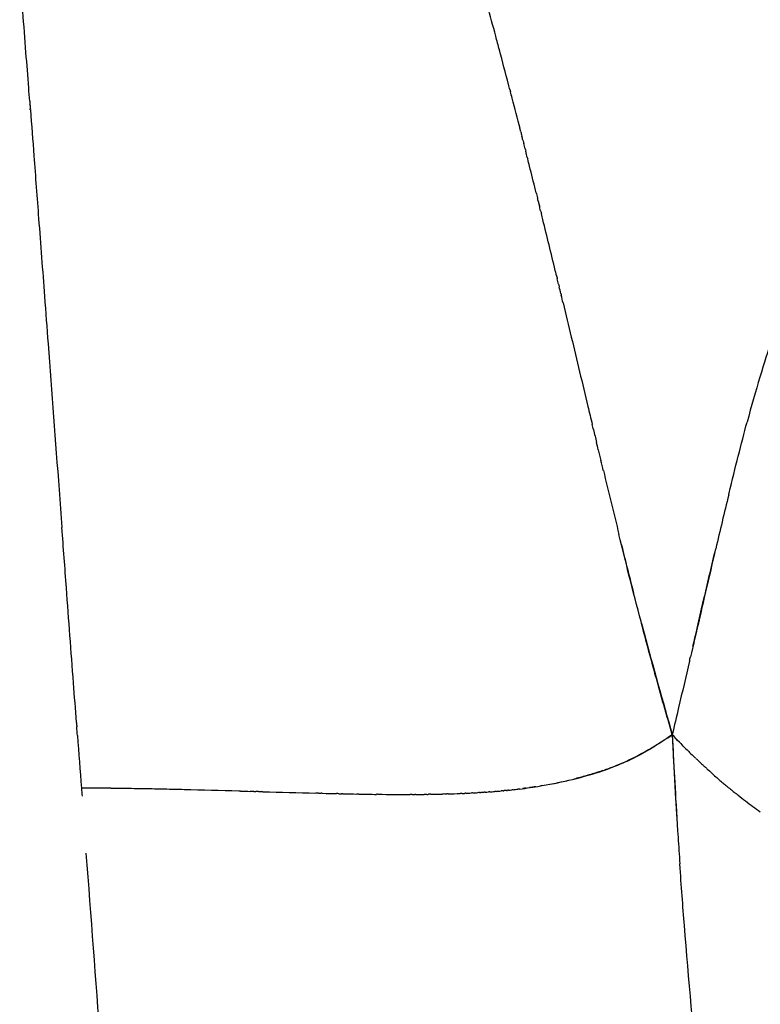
# Model space of a CAD drawing. Header units: millimetres. Extents: x 0 to 1905, y 0 to 2577.
# Tile 19 of 70: x 1692 to 1793, y 246 to 382. Entities that reach past the tile are written whole.
import ezdxf

# ---------------------------------------------------------------- set-up
doc = ezdxf.new("R2010")
doc.units = ezdxf.units.MM
doc.header["$MEASUREMENT"] = 0
doc.layers.add('Crea2D$visibili$linee', color=7, linetype='Continuous', true_color=0x000000)

msp = doc.modelspace()

# ---------------------------------------------------------------- linework, layer by layer
at = {"layer": 'Crea2D$visibili$linee'}
for centre, radius, start, end in [((-13906.58, -815.11), 15644.66, 4.370747, 4.41213), ((842.07, 132.68), 947.68, 15.09197, 15.61989), ((921.99, 154.5), 864.83, 15.00969, 15.01225), ((814.63, 125.9), 975.93, 14.6549, 14.94169), ((591.72, 67.76), 1206.31, 14.34964, 14.55423), ((-62349.48, -4515.78), 64228.71, 4.3625368, 4.3626762), ((-56363.6, -4059.15), 58225.43, 4.3619606, 4.3620776), ((316.21, -2.34), 1490.59, 14.00033, 14.13046), ((-116.56, -109.17), 1936.35, 13.63397, 13.84636), ((3544.18, 746.42), 1822.97, 193.53497, 193.8192), ((2909.44, 44.36), 1152.97, 166.34943, 166.7284), ((2585.04, 510.2), 835.18, 193.89356, 194.36979), ((7134.47, -962.05), 5496.17, 166.79361, 166.86183), ((5190.49, -508), 3499.87, 166.86668, 166.92943), ((2656, 325.7), 875.73, 182.76253, 183.68571), ((1869.63, 367.8), 122.11, 223.9111, 224.6445), ((1848.1, 346.86), 92.08, 224.9958, 226.2133), ((1844.1, 341.85), 85.68, 227.5231, 228.0446), ((1753.67, 334.36), 58.67, 281.0145, 282.9329), ((1685.79, -1245.83), 1522.08, 89.21571, 89.45781), ((1671.24, -1550.92), 1827.38, 88.41487, 88.65013), ((1750.87, 352.86), 77.39, 276.3544, 276.8556), ((1752.09, 343.24), 67.7, 276.9961, 279.4547), ((1790.58, 2574.75), 2300.01, 268.36819, 268.54964), ((1752.84, 1093.7), 818.48, 268.63101, 268.76543), ((1747.74, 850.75), 575.48, 268.83935, 269.03046), ((1745.71, 727.83), 452.55, 269.0577, 269.3663), ((1744.55, 611.9), 336.6, 269.3848, 270.1289), ((1744.75, 512.98), 237.68, 270.3244, 270.5947), ((1745.31, 468.65), 193.35, 270.8241, 271.3086), ((1746.46, 423.13), 147.81, 271.5852, 272.2149), ((1747.47, 398.04), 122.7, 272.5601, 272.9061), ((1747.94, 388.91), 113.56, 273.0073, 273.354), ((1749.1, 371.28), 95.9, 274.2648, 274.6833), ((1749.56, 365.72), 90.32, 274.8213, 275.2367), ((1839.1, 337.49), 79.12, 231.9377, 233.7903), ((1829.91, 324.97), 63.59, 233.8049, 234.9286), ((2618.34, 323.27), 837.98, 183.68545, 183.93507), ((-160487.38, -11952.52), 162647.93, 4.2994934, 4.3086966)]:
    msp.add_arc(centre, radius, start, end, dxfattribs=at)
for points in [[(1757.3, 378.52), (1757.22, 378.82), (1757.14, 379.12), (1757.06, 379.42)], [(1757.57, 377.53), (1757.48, 377.85), (1757.4, 378.16), (1757.31, 378.48)], [(1759.02, 372.02), (1758.95, 372.29), (1758.88, 372.55), (1758.81, 372.81)], [(1759.02, 372.02), (1759.04, 371.95), (1759.06, 371.87), (1759.08, 371.8)], [(1693.09, 370.52), (1693.1, 370.37), (1693.12, 370.22), (1693.13, 370.07)], [(1759.31, 370.9), (1759.23, 371.2), (1759.16, 371.5), (1759.08, 371.8)], [(1693.14, 369.91), (1693.15, 369.75), (1693.16, 369.59), (1693.18, 369.42)], [(1760.5, 366.3), (1760.46, 366.44), (1760.42, 366.59), (1760.39, 366.73)], [(1760.5, 366.3), (1760.55, 366.11), (1760.6, 365.91), (1760.65, 365.71)], [(1760.79, 365.14), (1760.74, 365.33), (1760.7, 365.52), (1760.65, 365.71)], [(1760.79, 365.14), (1760.83, 364.99), (1760.87, 364.84), (1760.91, 364.7)], [(1761.09, 363.97), (1761.03, 364.21), (1760.97, 364.45), (1760.91, 364.7)], [(1761.09, 363.97), (1761.12, 363.85), (1761.15, 363.74), (1761.18, 363.63)], [(1761.39, 362.76), (1761.32, 363.05), (1761.25, 363.34), (1761.18, 363.63)], [(1761.39, 362.76), (1761.41, 362.7), (1761.43, 362.63), (1761.45, 362.56)], [(1761.7, 361.56), (1761.61, 361.89), (1761.53, 362.23), (1761.45, 362.56)], [(1762.61, 357.93), (1762.58, 358.04), (1762.55, 358.16), (1762.52, 358.28)], [(1762.61, 357.93), (1762.67, 357.69), (1762.73, 357.45), (1762.79, 357.21)], [(1762.91, 356.69), (1762.87, 356.87), (1762.83, 357.04), (1762.79, 357.21)], [(1762.91, 356.69), (1762.96, 356.51), (1763.01, 356.32), (1763.05, 356.14)], [(1763.22, 355.46), (1763.16, 355.69), (1763.11, 355.91), (1763.05, 356.14)], [(1763.22, 355.46), (1763.26, 355.32), (1763.29, 355.17), (1763.33, 355.03)], [(1763.52, 354.23), (1763.46, 354.5), (1763.39, 354.76), (1763.33, 355.03)], [(1765.37, 346.66), (1765.33, 346.86), (1765.28, 347.06), (1765.23, 347.26)], [(1765.37, 346.66), (1765.42, 346.48), (1765.46, 346.29), (1765.51, 346.11)], [(1765.68, 345.38), (1765.62, 345.63), (1765.57, 345.87), (1765.51, 346.11)], [(1765.68, 345.38), (1765.72, 345.24), (1765.75, 345.11), (1765.78, 344.97)], [(1765.99, 344.1), (1765.92, 344.39), (1765.85, 344.68), (1765.78, 344.97)], [(1765.99, 344.1), (1766.01, 344.01), (1766.04, 343.92), (1766.06, 343.82)], [(1766.31, 342.8), (1766.22, 343.14), (1766.14, 343.48), (1766.06, 343.82)], [(1794.98, 337.71), (1793.89, 334.67), (1792.76, 330.88), (1791.56, 326.41)], [(1770.48, 325.39), (1770.42, 325.63), (1770.36, 325.87), (1770.31, 326.11)], [(1770.48, 325.39), (1770.62, 324.81), (1770.76, 324.22), (1770.9, 323.64)], [(1771.14, 322.62), (1771.06, 322.96), (1770.98, 323.3), (1770.9, 323.64)], [(1771.14, 322.62), (1771.26, 322.13), (1771.38, 321.65), (1771.49, 321.16)], [(1771.83, 319.77), (1771.72, 320.23), (1771.61, 320.7), (1771.49, 321.16)], [(1699.51, 285.19), (1699.53, 284.98), (1699.55, 284.77), (1699.56, 284.56)], [(1699.65, 283.38), (1699.62, 283.77), (1699.59, 284.17), (1699.56, 284.56)], [(1699.65, 283.38), (1699.83, 280.98), (1700.01, 278.58), (1700.19, 276.18)], [(1781.3, 283.5), (1781.47, 279.6), (1781.7, 275.66), (1781.93, 271.94)], [(1784.52, 280.26), (1784.48, 280.3), (1784.43, 280.34), (1784.39, 280.39)], [(1784.52, 280.26), (1784.57, 280.22), (1784.61, 280.18), (1784.65, 280.14)], [(1784.85, 279.94), (1784.79, 280.01), (1784.72, 280.07), (1784.65, 280.14)], [(1784.85, 279.94), (1784.92, 279.89), (1784.98, 279.83), (1785.04, 279.77)], [(1785.19, 279.63), (1785.14, 279.68), (1785.09, 279.72), (1785.04, 279.77)], [(1785.19, 279.63), (1785.27, 279.55), (1785.35, 279.48), (1785.43, 279.4)], [(1785.52, 279.32), (1785.49, 279.35), (1785.46, 279.37), (1785.43, 279.4)], [(1785.52, 279.32), (1785.62, 279.22), (1785.73, 279.12), (1785.84, 279.02)], [(1785.88, 278.98), (1785.87, 279), (1785.85, 279.01), (1785.84, 279.02)], [(1785.88, 278.98), (1786, 278.87), (1786.12, 278.76), (1786.24, 278.65)], [(1700.19, 276.18), (1700.22, 275.8), (1700.25, 275.43), (1700.28, 275.06)], [(1758.07, 275.81), (1758.13, 275.81), (1758.19, 275.82), (1758.24, 275.82)], [(1758.53, 275.85), (1758.43, 275.84), (1758.34, 275.83), (1758.24, 275.82)], [(1758.53, 275.85), (1758.58, 275.85), (1758.63, 275.86), (1758.68, 275.86)], [(1758.82, 275.88), (1758.77, 275.87), (1758.73, 275.87), (1758.68, 275.87)], [(1758.82, 275.88), (1758.96, 275.89), (1759.11, 275.91), (1759.25, 275.93)], [(1759.43, 275.95), (1759.37, 275.94), (1759.31, 275.93), (1759.25, 275.93)], [(1760.33, 276.05), (1760.26, 276.04), (1760.18, 276.03), (1760.11, 276.02)], [(1761.23, 276.17), (1761.08, 276.15), (1760.93, 276.13), (1760.78, 276.11)], [(1762.09, 276.29), (1761.95, 276.27), (1761.81, 276.25), (1761.68, 276.23)], [(1762.56, 276.36), (1762.41, 276.34), (1762.27, 276.32), (1762.12, 276.29)], [(1763.44, 276.51), (1763.37, 276.49), (1763.29, 276.48), (1763.21, 276.47)], [(1722.02, 275.76), (1721.94, 275.76), (1721.87, 275.76), (1721.79, 275.76)], [(1722.02, 275.76), (1722.46, 275.74), (1722.9, 275.73), (1723.35, 275.72)], [(1723.87, 275.7), (1723.69, 275.71), (1723.52, 275.71), (1723.35, 275.72)], [(1723.87, 275.7), (1723.95, 275.7), (1724.04, 275.7), (1724.12, 275.7)], [(1724.48, 275.69), (1724.36, 275.69), (1724.24, 275.69), (1724.12, 275.7)], [(1724.48, 275.69), (1724.62, 275.68), (1724.76, 275.68), (1724.9, 275.68)], [(1725.09, 275.67), (1725.02, 275.67), (1724.96, 275.67), (1724.9, 275.68)], [(1732.72, 275.47), (1732.6, 275.47), (1732.49, 275.47), (1732.37, 275.47)], [(1732.72, 275.47), (1732.85, 275.46), (1732.97, 275.46), (1733.1, 275.46)], [(1733.29, 275.45), (1733.23, 275.45), (1733.16, 275.46), (1733.1, 275.46)], [(1735.53, 275.4), (1735.42, 275.4), (1735.31, 275.41), (1735.21, 275.41)], [(1735.53, 275.4), (1735.65, 275.4), (1735.78, 275.4), (1735.91, 275.39)], [(1736.08, 275.39), (1736.02, 275.39), (1735.97, 275.39), (1735.91, 275.39)], [(1738.27, 275.35), (1738.18, 275.35), (1738.09, 275.35), (1738, 275.35)], [(1740.94, 275.31), (1740.86, 275.31), (1740.78, 275.32), (1740.7, 275.32)], [(1745.59, 275.3), (1745.49, 275.3), (1745.4, 275.3), (1745.31, 275.3)], [(1745.59, 275.3), (1745.71, 275.3), (1745.83, 275.3), (1745.94, 275.3)], [(1746.1, 275.3), (1746.04, 275.3), (1745.99, 275.3), (1745.94, 275.3)], [(1747.6, 275.31), (1747.47, 275.31), (1747.34, 275.31), (1747.22, 275.31)], [(1747.6, 275.31), (1747.68, 275.31), (1747.77, 275.31), (1747.85, 275.32)], [(1748.1, 275.32), (1748.01, 275.32), (1747.93, 275.32), (1747.85, 275.32)], [(1750.06, 275.36), (1749.95, 275.35), (1749.84, 275.35), (1749.73, 275.35)], [(1750.06, 275.36), (1750.15, 275.36), (1750.25, 275.36), (1750.34, 275.36)], [(1750.55, 275.37), (1750.48, 275.37), (1750.41, 275.37), (1750.34, 275.36)], [(1752.47, 275.44), (1752.37, 275.43), (1752.27, 275.43), (1752.17, 275.42)], [(1752.47, 275.44), (1752.58, 275.44), (1752.68, 275.44), (1752.78, 275.45)], [(1752.95, 275.46), (1752.89, 275.45), (1752.84, 275.45), (1752.78, 275.45)], [(1753.89, 275.5), (1753.83, 275.5), (1753.76, 275.5), (1753.69, 275.49)], [(1754.83, 275.56), (1754.75, 275.55), (1754.67, 275.55), (1754.58, 275.54)], [(1754.83, 275.56), (1754.9, 275.56), (1754.96, 275.56), (1755.02, 275.57)], [(1755.3, 275.58), (1755.21, 275.58), (1755.12, 275.57), (1755.02, 275.57)], [(1755.3, 275.58), (1755.36, 275.59), (1755.41, 275.59), (1755.46, 275.6)], [(1755.61, 275.61), (1755.56, 275.6), (1755.51, 275.6), (1755.46, 275.6)], [(1755.61, 275.61), (1755.76, 275.62), (1755.91, 275.63), (1756.05, 275.64)], [(1756.23, 275.65), (1756.17, 275.65), (1756.11, 275.64), (1756.05, 275.64)], [(1757.15, 275.72), (1757.08, 275.72), (1757.01, 275.71), (1756.93, 275.7)], [(1758.07, 275.81), (1757.98, 275.8), (1757.89, 275.79), (1757.81, 275.78)], [(1789.89, 275.54), (1789.86, 275.57), (1789.82, 275.59), (1789.79, 275.62)], [(1789.89, 275.54), (1789.94, 275.5), (1789.99, 275.47), (1790.03, 275.43)], [(1790.11, 275.37), (1790.08, 275.39), (1790.06, 275.41), (1790.03, 275.43)], [(1790.11, 275.37), (1790.16, 275.33), (1790.22, 275.28), (1790.27, 275.24)], [(1790.32, 275.2), (1790.31, 275.21), (1790.29, 275.23), (1790.27, 275.24)]]:
    msp.add_open_spline(points, degree=3, dxfattribs=at)
for points, knots in [([(1693.09, 370.52), (1693.05, 371.12), (1692.88, 373.34), (1692.71, 375.56), (1692.58, 377.17)], [8.61512111, 8.61512111, 8.61512111, 8.61512111, 8.62684902, 8.65804406, 8.65804406, 8.65804406, 8.65804406]), ([(1693.19, 369.31), (1693.35, 367.2), (1693.72, 362.22), (1694.37, 353.68), (1695.02, 345.08), (1695.95, 332.65), (1696.75, 322.08), (1697.38, 313.68), (1697.51, 311.96)], [1.3927322, 1.3927322, 1.3927322, 1.3927322, 1.433469, 1.489146, 1.5583233, 1.600523, 1.7311568, 1.7650046, 1.7650046, 1.7650046, 1.7650046]), ([(1766.31, 342.8), (1766.68, 341.23), (1767.82, 336.49), (1769.15, 330.93), (1770.11, 326.94), (1770.31, 326.11)], [0.4776972, 0.4776972, 0.4776972, 0.4776972, 0.5190409, 0.6024352, 0.6241603, 0.6241603, 0.6241603, 0.6241603]), ([(1789.04, 316.46), (1789.05, 316.53), (1789.07, 316.6), (1789.95, 320.2), (1790.77, 323.45), (1791.56, 326.41)], [1.2480438, 1.2480438, 1.2480438, 1.2480438, 1.25, 1.25, 1.3496057, 1.3496057, 1.3496057, 1.3496057]), ([(1699.52, 285.19), (1699.38, 286.99), (1698.92, 293.13), (1698.25, 302.05), (1697.72, 309.19), (1697.51, 311.96)], [8.0593447, 8.0593447, 8.0593447, 8.0593447, 8.0949515, 8.1806093, 8.2350123, 8.2350123, 8.2350123, 8.2350123]), ([(1781.3, 283.5), (1780.51, 286.24), (1779.03, 291.4), (1777.09, 298.67), (1775.43, 305.08), (1774.44, 309.08), (1773.97, 310.98)], [3.0000003, 3.0000003, 3.0000003, 3.0000003, 3.073068, 3.1375419, 3.192619, 3.2429272, 3.2429272, 3.2429272, 3.2429272]), ([(1787.1, 308.36), (1786.63, 306.39), (1786.15, 304.37), (1785.14, 299.93), (1784.51, 297.24), (1783.79, 294.19)], [3.8242119, 3.8242119, 3.8242119, 3.8242119, 3.875, 3.875, 3.9355545, 3.9355545, 3.9355545, 3.9355545]), ([(1784.13, 295.64), (1784.71, 298.1), (1785.21, 300.32), (1786.22, 304.61), (1786.74, 306.85), (1787.26, 309.04)], [1.0742242, 1.0742242, 1.0742242, 1.0742242, 1.125, 1.125, 1.181639, 1.181639, 1.181639, 1.181639]), ([(1777.06, 298.81), (1777.18, 298.35), (1778.54, 293.24), (1779.98, 288.14), (1781.3, 283.5)], [0.8643492, 0.8643492, 0.8643492, 0.8643492, 0.8764486, 1, 1, 1, 1]), ([(1783.66, 293.6), (1783.68, 293.7), (1783.7, 293.8), (1783.75, 294), (1783.77, 294.1), (1783.79, 294.19)], [1.060539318, 1.060539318, 1.060539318, 1.060539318, 1.0625, 1.0625, 1.064445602, 1.064445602, 1.064445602, 1.064445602]), ([(1774.98, 279.83), (1775.42, 280.03), (1777.61, 281.09), (1779.65, 282.43), (1781.3, 283.49)], [2.90386418, 2.90386418, 2.90386418, 2.90386418, 2.92290208, 2.99999504, 2.99999504, 2.99999504, 2.99999504]), ([(1781.3, 283.5), (1780.63, 283.04), (1779.33, 282.15), (1777.74, 281.24), (1776.84, 280.75), (1776.6, 280.63)], [1, 1, 1, 1, 1.03176069, 1.06194282, 1.0723167, 1.0723167, 1.0723167, 1.0723167]), ([(1782.99, 281.76), (1782.75, 281.99), (1782.18, 282.57), (1781.62, 283.15), (1781.3, 283.5)], [5.862238, 5.862238, 5.862238, 5.862238, 5.9192564, 6, 6, 6, 6]), ([(1776.6, 280.63), (1776.21, 280.43), (1775.24, 279.94), (1773.71, 279.25), (1772.55, 278.83), (1771.98, 278.64)], [1.07239084, 1.07239084, 1.07239084, 1.07239084, 1.0898042, 1.11523251, 1.13859473, 1.13859473, 1.13859473, 1.13859473]), ([(1763.44, 276.51), (1764.85, 276.75), (1767.71, 277.34), (1771.55, 278.42), (1773.94, 279.36), (1774.94, 279.81)], [2.7472686, 2.7472686, 2.7472686, 2.7472686, 2.8020719, 2.8599346, 2.9032247, 2.9032247, 2.9032247, 2.9032247]), ([(1771.78, 278.57), (1771.3, 278.41), (1770.26, 278.08), (1768.92, 277.7), (1768.07, 277.48), (1767.78, 277.41)], [1.14144659, 1.14144659, 1.14144659, 1.14144659, 1.16140959, 1.18426096, 1.19569304, 1.19569304, 1.19569304, 1.19569304]), ([(1786.82, 278.13), (1786.82, 278.12), (1787.2, 277.78), (1787.75, 277.3), (1788.47, 276.69), (1788.91, 276.32), (1789.36, 275.97), (1789.63, 275.75), (1789.79, 275.62)], [0.433034, 0.433034, 0.433034, 0.433034, 0.4339727, 0.5181898, 0.5535409, 0.5902321, 0.6131917, 0.6472415, 0.6472415, 0.6472415, 0.6472415]), ([(1714.29, 275.95), (1713.4, 275.97), (1711.58, 276.01), (1708.83, 276.07), (1706.01, 276.11), (1703.12, 276.15), (1701.18, 276.17), (1700.19, 276.18)], [1.8404028, 1.8404028, 1.8404028, 1.8404028, 1.8710275, 1.9022778, 1.9341761, 1.9667434, 2, 2, 2, 2]), ([(1789.42, 193.64), (1787.84, 206.86), (1786.29, 220.69), (1784.21, 242.46), (1783.56, 249.95), (1782.75, 259.92), (1782.54, 262.74), (1782.33, 265.76)], [0.5, 0.5, 0.5, 0.5, 0.75, 0.75, 0.875, 0.875, 0.9199276, 0.9199276, 0.9199276, 0.9199276])]:
    msp.add_open_spline(points, degree=3, knots=knots, dxfattribs=at)

doc.saveas('drawing.dxf')
